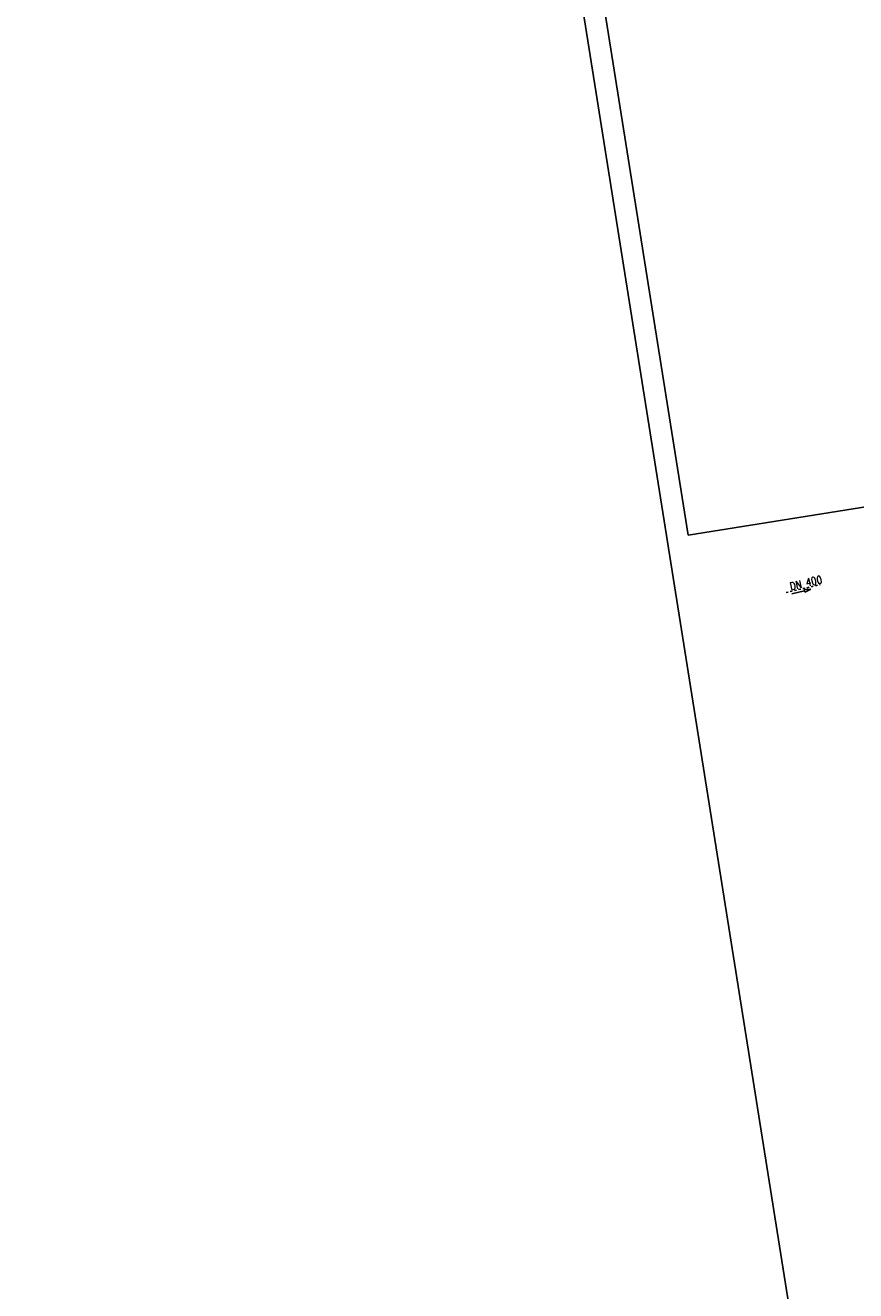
# Model space of a CAD drawing. Extents: x 447827 to 448299, y 438389 to 439851.
# Tile 2 of 21: x 447827 to 448020, y 438692 to 438986. Entities that reach past the tile are written whole.
import ezdxf

# ---------------------------------------------------------------- set-up
doc = ezdxf.new("R2010")
doc.units = 0
doc.header["$LTSCALE"] = 2
doc.header["$MEASUREMENT"] = 0
for name, pattern in [('AUSGEZOGEN', [0]), ('STRICHLINIEX2', [0.5, 0.25, -0.25]), ('STRICHPT-X3', [3, 1.5, -0.75, 0, -0.75])]:
    doc.linetypes.add(name, pattern=pattern)
doc.layers.get('0').update_dxf_attribs({"linetype": 'AUSGEZOGEN'})
for name, color, linetype in [('ACHSE', 250, 'STRICHPT-X3'), ('FBR', 8, 'CONTINUOUS'), ('Planeinteilung', 6, 'CONTINUOUS'), ('RAHMEN', 250, 'AUSGEZOGEN'), ('WEG-DURCHLÄSSE', 15, 'CONTINUOUS')]:
    doc.layers.add(name, color=color, linetype=linetype)
doc.styles.add('ROMANS', font='romans.shx', dxfattribs={"width": 0.8})

# ---------------------------------------------------------------- blocks, each defined once
blk = doc.blocks.new('1135297')
blk.add_line((0, 0), (1135, 0))
at = {"layer": 'RAHMEN'}
for p, q in [((950, 5), (950, 292)), ((25, 5), (950, 5))]:
    blk.add_line(p, q, dxfattribs=at)

msp = doc.modelspace()

# ---------------------------------------------------------------- linework, layer by layer
at = {"layer": 'ACHSE'}
for points in [[(448051.41, 439387.64, -0.000001), (448067.12, 439288.88, -0.000002), (448074.98, 439239.5)], [(448098.55, 439091.36, 0.000001), (448108.37, 439029.64, -0.000001), (448118.19, 438967.92, -0.000001), (448122.12, 438943.23, 0.000002), (448126.05, 438918.54, 0.000007), (448128.02, 438906.19, -0.000017), (448129.98, 438893.85), (448133.91, 438869.16), (448135.23, 438860.86, 0.001038), (448136.06, 438855.72, 0.000474), (448137.9, 438844.48, 0.002138), (448139.57, 438834.68, 0.001413), (448142.19, 438819.85, 0.001696), (448144.36, 438808.06, 0.001564), (448146.79, 438795.28, 0.001572), (448149.2, 438783.03, 0.001569), (448151.69, 438770.76, 0.001557), (448154.25, 438758.55, 0.001551), (448156.9, 438746.31, 0.00156), (448159.62, 438734.06, 0.001572), (448162.41, 438721.93, 0.001571), (448165.26, 438709.82, 0.00007), (448165.4, 438709.27, 0.001553)]]:
    msp.add_lwpolyline(points, format="xyb", dxfattribs=at)
at = {"layer": 'FBR'}
msp.add_lwpolyline([(448106.4, 439029.33), (448116.22, 438967.6, -0.000001), (448120.15, 438942.91, 0.000002), (448124.08, 438918.22, 0.000007), (448126.04, 438905.88, -0.000017), (448128, 438893.53), (448128.45, 438890.72), (448131.93, 438868.85), (448133.25, 438860.54, 0.001038), (448134.08, 438855.4, 0.000474), (448135.93, 438844.15, 0.002138), (448137.6, 438834.33, 0.001413), (448140.22, 438819.5, 0.001696), (448142.39, 438807.69, 0.001564), (448144.82, 438794.9, 0.001572), (448147.24, 438782.63, 0.001569), (448149.73, 438770.36, 0.001557), (448152.29, 438758.14, 0.001551), (448154.94, 438745.88, 0.00156), (448157.67, 438733.62, 0.001572), (448160.46, 438721.47, 0.001571), (448163.32, 438709.36, 0.000051), (448163.42, 438708.95, 0.000051)], format="xyb", dxfattribs=at)
at = {"layer": 'WEG-DURCHLÄSSE', "linetype": 'STRICHLINIEX2'}
msp.add_line((448004.11, 438853.97), (448012.05, 438855.81), dxfattribs=at)
at = {"layer": 'WEG-DURCHLÄSSE', "linetype": 'Continuous'}
for p, q in [((448005.47, 438853.67), (448008.39, 438854.38)), ((448009.85, 438854.73), (448008.32, 438854.67)), ((448008.32, 438854.67), (448008.39, 438854.38)), ((448008.39, 438854.38), (448008.46, 438854.08)), ((448008.46, 438854.08), (448009.85, 438854.73))]:
    msp.add_line(p, q, dxfattribs=at)

# ---------------------------------------------------------------- block references
at = {"layer": 'Planeinteilung', "linetype": 'Continuous', "rotation": 279.041149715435}
msp.add_blockref('1135297', (447827.12, 439804.72), dxfattribs=at)

# ---------------------------------------------------------------- texts
at = {"layer": 'WEG-DURCHLÄSSE', "linetype": 'Continuous', "style": 'ROMANS', "oblique": 360, "width": 0.8334}
msp.add_text('DN 400', height=1.8, rotation=13.0016, dxfattribs=at).set_placement((448005.2, 438854.49))

doc.saveas('drawing.dxf')
